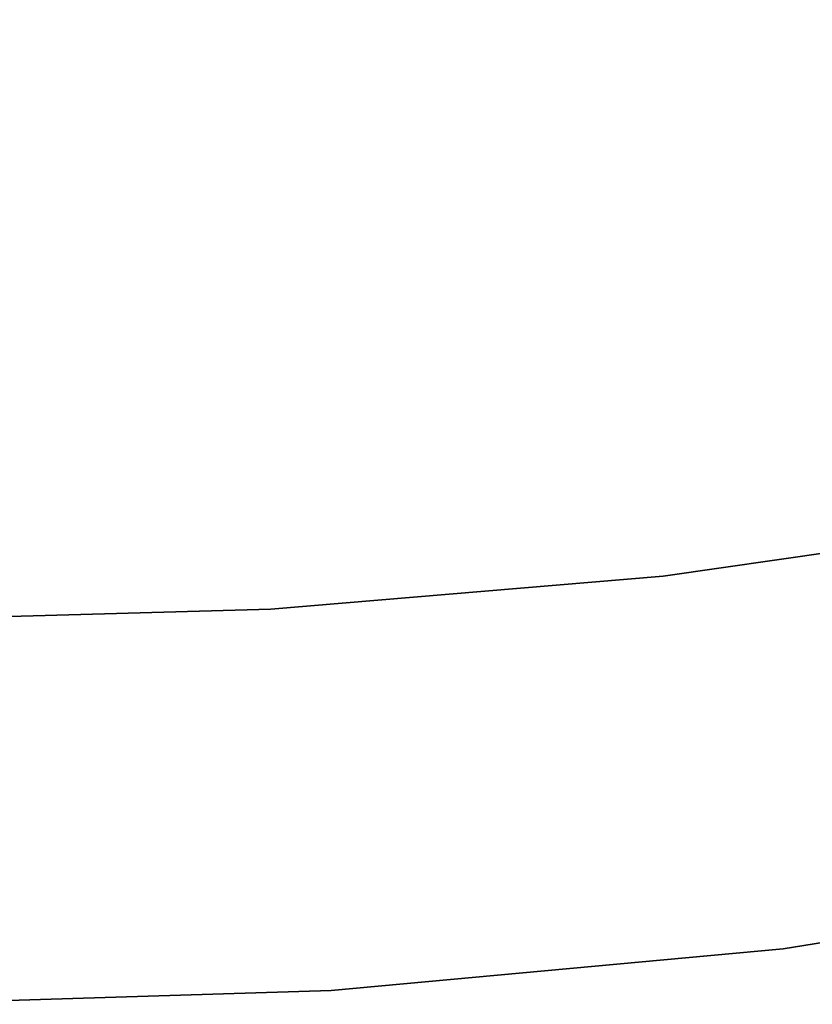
# Model space of a CAD drawing. Extents: x -1565 to 117, y -98 to 98.
# Tile 4 of 14: x -71 to -29, y -98 to -46. Entities that reach past the tile are written whole.
import ezdxf

# ---------------------------------------------------------------- set-up
doc = ezdxf.new("R2010")
doc.units = 0
doc.header["$MEASUREMENT"] = 0
doc.layers.add('KF_SONA_6_GRAVITY', color=5, linetype='CONTINUOUS')
doc.layers.add('KF_SONA_6_SPEAKER', color=250, linetype='CONTINUOUS')

# ---------------------------------------------------------------- blocks, each defined once
blk = doc.blocks.new('KF_Sona_6_3D')
at = {"layer": 'KF_SONA_6_SPEAKER'}
for points, invisible_edges in [([(31, -77.9, 183), (55.226, 42.08, 183), (46.019, 60.353, 183), (23.25, -77.9, 183)], 15), ([(23.25, -77.9, -183), (46.017, 60.352, -183), (55.231, 42.082, -183), (31, -77.9, -183)], 15), ([(31, -77.9, -183), (55.231, 42.082, -183), (62.481, 22.942, -183), (38.75, -77.9, -183)], 15), ([(38.75, -77.9, 183), (62.483, 22.943, 183), (55.226, 42.08, 183), (31, -77.9, 183)], 15), ([(46.5, -77.9, 183), (68.099, 3.26, 183), (62.483, 22.943, 183), (38.75, -77.9, 183)], 15), ([(38.75, -77.9, -183), (62.481, 22.942, -183), (68.1, 3.26, -183), (46.5, -77.9, -183)], 15), ([(54.25, -77.9, 183), (72.297, -16.776, 183), (68.099, 3.26, 183), (46.5, -77.9, 183)], 15), ([(46.5, -77.9, -183), (68.1, 3.26, -183), (72.298, -16.775, -183), (54.25, -77.9, -183)], 15), ([(93.93, -31.25, 168.176), (90.241, -8.156, 168.176), (90.918, -7.467, 163), (94.612, -30.787, 163)], 11), ([(90.241, -8.156, -168.176), (93.93, -31.25, -168.176), (94.612, -30.787, -163), (90.918, -7.467, -163)], 11), ([(90.918, -7.467, -163), (90.918, -7.467, 163), (94.612, -30.787, 163), (94.612, -30.787, -163)], 5), ([(91.948, -32.408, 173), (88.291, -9.88, 173), (90.241, -8.156, 168.176), (93.93, -31.25, 168.176)], 15), ([(88.292, -9.88, -173), (91.948, -32.408, -173), (93.93, -31.25, -168.176), (90.241, -8.156, -168.176)], 15), ([(88.824, -33.912, 177.142), (85.246, -12.121, 177.142), (88.291, -9.88, 173), (91.948, -32.408, 173)], 15), ([(85.247, -12.121, -177.142), (88.823, -33.912, -177.142), (91.948, -32.408, -173), (88.292, -9.88, -173)], 15), ([(84.789, -35.417, 180.321), (81.354, -14.362, 180.321), (85.246, -12.121, 177.142), (88.824, -33.912, 177.142)], 15), ([(81.355, -14.362, -180.321), (84.789, -35.417, -180.321), (88.823, -33.912, -177.142), (85.247, -12.121, -177.142)], 15), ([(80.14, -36.574, 182.319), (76.922, -16.086, 182.319), (81.354, -14.362, 180.321), (84.789, -35.417, 180.321)], 15), ([(76.923, -16.086, -182.319), (80.139, -36.574, -182.319), (84.789, -35.417, -180.321), (81.355, -14.362, -180.321)], 15), ([(75.215, -37.037, 183), (72.297, -16.776, 183), (76.922, -16.086, 182.319), (80.14, -36.574, 182.319)], 14), ([(72.298, -16.775, -183), (75.214, -37.037, -183), (80.139, -36.574, -182.319), (76.923, -16.086, -182.319)], 14), ([(54.25, -77.9, -183), (72.298, -16.775, -183), (75.214, -37.037, -183), (62, -77.9, -183)], 15), ([(62, -77.9, 183), (75.215, -37.037, 183), (72.297, -16.776, 183), (54.25, -77.9, 183)], 15), ([(94.106, -55.112, 173), (91.948, -32.408, 173), (93.93, -31.25, 168.176), (96.101, -54.531, 168.176)], 15), ([(91.948, -32.408, -173), (94.106, -55.112, -173), (96.101, -54.531, -168.176), (93.93, -31.25, -168.176)], 15), ([(96.101, -54.531, 168.176), (93.93, -31.25, 168.176), (94.612, -30.787, 163), (96.783, -54.299, 163)], 11), ([(93.93, -31.25, -168.176), (96.101, -54.531, -168.176), (96.783, -54.299, -163), (94.612, -30.787, -163)], 11), ([(94.612, -30.787, -163), (94.612, -30.787, 163), (96.783, -54.299, 163), (96.783, -54.299, -163)], 5), ([(88.823, -33.912, -177.142), (90.94, -55.868, -177.142), (94.106, -55.112, -173), (91.948, -32.408, -173)], 15), ([(90.94, -55.868, 177.142), (88.824, -33.912, 177.142), (91.948, -32.408, 173), (94.106, -55.112, 173)], 15), ([(86.824, -56.623, 180.321), (84.789, -35.417, 180.321), (88.824, -33.912, 177.142), (90.94, -55.868, 177.142)], 15), ([(84.789, -35.417, -180.321), (86.823, -56.623, -180.321), (90.94, -55.868, -177.142), (88.823, -33.912, -177.142)], 15), ([(80.139, -36.574, -182.319), (82.043, -57.204, -182.319), (86.823, -56.623, -180.321), (84.789, -35.417, -180.321)], 15), ([(82.044, -57.204, 182.319), (80.14, -36.574, 182.319), (84.789, -35.417, 180.321), (86.824, -56.623, 180.321)], 15), ([(75.214, -37.037, -183), (76.932, -57.437, -183), (82.043, -57.204, -182.319), (80.139, -36.574, -182.319)], 14), ([(76.932, -57.437, 183), (75.215, -37.037, 183), (80.14, -36.574, 182.319), (82.044, -57.204, 182.319)], 14), ([(69.75, -77.9, 183), (76.932, -57.437, 183), (75.215, -37.037, 183), (62, -77.9, 183)], 15), ([(62, -77.9, -183), (75.214, -37.037, -183), (76.932, -57.437, -183), (69.75, -77.9, -183)], 15), ([(96.819, -77.9, 168.176), (96.101, -54.531, 168.176), (96.783, -54.299, 163), (97.5, -77.9, 163)], 11), ([(96.101, -54.531, -168.176), (96.819, -77.9, -168.176), (97.5, -77.9, -163), (96.783, -54.299, -163)], 11), ([(96.783, -54.299, -163), (96.783, -54.299, 163), (97.5, -77.9, 163), (97.5, -77.9, -163)], 5), ([(94.821, -77.9, 173), (94.106, -55.112, 173), (96.101, -54.531, 168.176), (96.819, -77.9, 168.176)], 15), ([(94.106, -55.112, -173), (94.821, -77.9, -173), (96.819, -77.9, -168.176), (96.101, -54.531, -168.176)], 15), ([(91.642, -77.9, 177.142), (90.94, -55.868, 177.142), (94.106, -55.112, 173), (94.821, -77.9, 173)], 15), ([(90.94, -55.868, -177.142), (91.642, -77.9, -177.142), (94.821, -77.9, -173), (94.106, -55.112, -173)], 15), ([(86.823, -56.623, -180.321), (87.5, -77.9, -180.321), (91.642, -77.9, -177.142), (90.94, -55.868, -177.142)], 15), ([(87.5, -77.9, 180.321), (86.824, -56.623, 180.321), (90.94, -55.868, 177.142), (91.642, -77.9, 177.142)], 15), ([(82.043, -57.204, -182.319), (82.676, -77.9, -182.319), (87.5, -77.9, -180.321), (86.823, -56.623, -180.321)], 15), ([(82.676, -77.9, 182.319), (82.044, -57.204, 182.319), (86.824, -56.623, 180.321), (87.5, -77.9, 180.321)], 15), ([(77.5, -77.9, 183), (76.932, -57.437, 183), (82.044, -57.204, 182.319), (82.676, -77.9, 182.319)], 14), ([(76.932, -57.437, -183), (77.5, -77.9, -183), (82.676, -77.9, -182.319), (82.043, -57.204, -182.319)], 14), ([(77.5, -77.9, 183), (76.932, -57.437, 183), (69.75, -77.9, 183)], 15), ([(69.75, -77.9, -183), (76.932, -57.437, -183), (77.5, -77.9, -183)], 15)]:
    blk.add_3dface(points, dxfattribs=dict(at, invisible_edges=invisible_edges))

msp = doc.modelspace()

# ---------------------------------------------------------------- block references
at = {"layer": 'KF_SONA_6_GRAVITY', "rotation": 270}
msp.add_blockref('KF_Sona_6_3D', (0, 0), dxfattribs=at)

doc.saveas('drawing.dxf')
